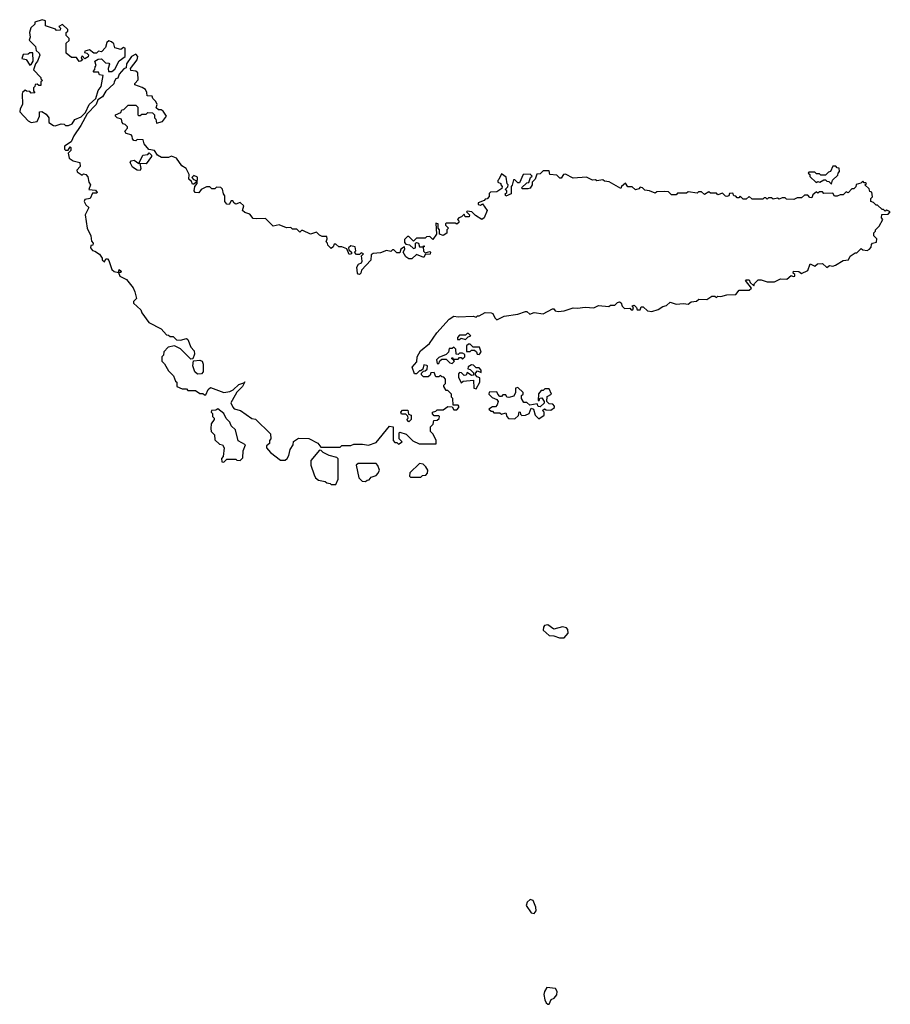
# Model space of a CAD drawing. Extents: x 2604950 to 2749250, y 940531 to 1028284.
# Tile 51 of 220: x 2623078 to 2628910, y 996390 to 1002982. Entities that reach past the tile are written whole.
import ezdxf

# ---------------------------------------------------------------- set-up
doc = ezdxf.new("R2010")
doc.units = 0

msp = doc.modelspace()

# ---------------------------------------------------------------- linework, layer by layer
at = {"layer": '0CON05XD'}
for points in [[(2623315, 1002272), (2623355, 1002283.8), (2623375, 1002282.5), (2623385, 1002273.3), (2623405, 1002273.3), (2623430, 1002285), (2623446.4, 1002313.6), (2623488.9, 1002331.1), (2623519.5, 1002360.5), (2623542, 1002415), (2623587, 1002453), (2623603.1, 1002506.9), (2623622.9, 1002535), (2623637, 1002607), (2623611.7, 1002611.7), (2623605, 1002630), (2623575, 1002630), (2623570, 1002635), (2623581.7, 1002648.3), (2623583, 1002667), (2623590, 1002675), (2623580, 1002705), (2623603, 1002717), (2623625, 1002720), (2623653, 1002693), (2623675, 1002690), (2623680, 1002685), (2623670, 1002655), (2623672.5, 1002635), (2623695, 1002635.8), (2623715, 1002650), (2623743.6, 1002706.4), (2623783.3, 1002735), (2623785, 1002790), (2623773.6, 1002796.4), (2623755, 1002782.5), (2623715, 1002793.3), (2623709.3, 1002819.3), (2623693.6, 1002833.6), (2623675, 1002840), (2623662, 1002828), (2623653.3, 1002795), (2623625, 1002767.5), (2623605, 1002770), (2623591.7, 1002758.3), (2623575, 1002757.5), (2623545, 1002780), (2623515, 1002770), (2623511.7, 1002761.7), (2623528.3, 1002758.3), (2623537.5, 1002747.5), (2623537, 1002733), (2623515, 1002720), (2623495, 1002740), (2623490, 1002725), (2623500, 1002715), (2623487, 1002703), (2623475, 1002702.5), (2623457.5, 1002727.5), (2623425, 1002727.5), (2623388.3, 1002758.3), (2623390, 1002825), (2623408.3, 1002841.7), (2623410, 1002855), (2623390, 1002875), (2623390, 1002895), (2623400, 1002905), (2623400, 1002915), (2623365, 1002950), (2623340, 1002935), (2623350, 1002925), (2623348.3, 1002911.7), (2623325, 1002910), (2623317.5, 1002917.5), (2623250, 1002940), (2623250, 1002975), (2623228.3, 1002981.7), (2623180, 1002965), (2623178.3, 1002951.7), (2623153, 1002927), (2623142.5, 1002895), (2623147.5, 1002865), (2623140, 1002845), (2623183, 1002803), (2623187.5, 1002775), (2623207.7, 1002757.7), (2623213.3, 1002745), (2623197.5, 1002705), (2623183, 1002687), (2623170, 1002645), (2623220, 1002595), (2623220, 1002585), (2623230, 1002575), (2623220, 1002565), (2623218.3, 1002541.7), (2623205, 1002540), (2623195, 1002550), (2623181.7, 1002548.3), (2623180, 1002535), (2623170, 1002525), (2623170, 1002505), (2623178.3, 1002491.7), (2623155, 1002490), (2623145, 1002500), (2623123, 1002503), (2623115, 1002510), (2623097.5, 1002495), (2623093.3, 1002485), (2623096.7, 1002415), (2623080, 1002385), (2623077.5, 1002365), (2623134.1, 1002304.1), (2623155, 1002292.5), (2623195, 1002300), (2623210, 1002335), (2623210, 1002365), (2623225, 1002367.5), (2623255, 1002350), (2623272.5, 1002325), (2623273.3, 1002293.3), (2623304.3, 1002274.3), (2623315, 1002272)], [(2623145, 1002677.5), (2623155, 1002682.5), (2623167.5, 1002705), (2623165, 1002760), (2623145, 1002760), (2623135, 1002750), (2623101.7, 1002748.3), (2623091.7, 1002721.7), (2623120, 1002715), (2623145, 1002677.5)], [(2626020, 1001655), (2626010, 1001645), (2626020, 1001635), (2626020, 1001625), (2626007, 1001613), (2625995, 1001620), (2625935, 1001620), (2625930, 1001615), (2625930, 1001605), (2625950, 1001585), (2625940, 1001575), (2625938.3, 1001551.7), (2625915, 1001537.5), (2625890, 1001545), (2625890, 1001575), (2625880, 1001585), (2625880, 1001615), (2625865, 1001620), (2625870, 1001545), (2625845, 1001510), (2625825, 1001530), (2625803, 1001527), (2625795, 1001520), (2625735, 1001520), (2625715, 1001500), (2625685, 1001530), (2625675, 1001530), (2625655, 1001510), (2625655, 1001490), (2625665, 1001480), (2625690, 1001475), (2625715, 1001450), (2625730, 1001455), (2625730, 1001485), (2625735, 1001490), (2625750, 1001485), (2625755, 1001460), (2625780, 1001460), (2625781.7, 1001468.3), (2625788.3, 1001468.3), (2625788.3, 1001461.7), (2625780, 1001460), (2625781.7, 1001431.7), (2625795, 1001420), (2625825, 1001430), (2625830, 1001425), (2625828.3, 1001411.7), (2625795, 1001410), (2625785, 1001390), (2625735, 1001410), (2625705, 1001380), (2625685, 1001380), (2625663.6, 1001393.6), (2625647.5, 1001425), (2625656.7, 1001445), (2625655, 1001460), (2625630, 1001445), (2625625, 1001420), (2625605, 1001420), (2625585, 1001440), (2625575, 1001440), (2625565, 1001430), (2625535, 1001437.5), (2625495, 1001420), (2625445, 1001417.5), (2625433, 1001407), (2625428.8, 1001371.2), (2625366.7, 1001305), (2625363.3, 1001285), (2625355, 1001276.7), (2625345, 1001277.5), (2625340, 1001285), (2625336.7, 1001325), (2625346.7, 1001345), (2625367.5, 1001355), (2625372.5, 1001365), (2625368.3, 1001401.7), (2625380, 1001415), (2625365, 1001420), (2625355, 1001410), (2625335, 1001410), (2625320, 1001425), (2625330, 1001435), (2625325, 1001460), (2625295, 1001467.5), (2625280, 1001455), (2625281.7, 1001441.7), (2625300, 1001425), (2625300, 1001415), (2625285, 1001410), (2625268.3, 1001448.3), (2625235, 1001460), (2625215, 1001460), (2625195, 1001480), (2625185, 1001480), (2625178.3, 1001461.7), (2625165, 1001450), (2625141.7, 1001471.7), (2625140, 1001485), (2625130, 1001495), (2625137.5, 1001515), (2625135, 1001530), (2625105, 1001530), (2625085, 1001540), (2625065, 1001560), (2625025, 1001546.7), (2624975, 1001570), (2624965, 1001570), (2624955, 1001560), (2624935, 1001580), (2624905, 1001580), (2624895, 1001590), (2624865, 1001587.5), (2624815, 1001607.5), (2624775, 1001600), (2624725, 1001650), (2624660.7, 1001649.3), (2624641.7, 1001651.7), (2624620, 1001680), (2624585, 1001690), (2624570, 1001705), (2624580, 1001735), (2624555, 1001757.5), (2624525, 1001747.5), (2624513.3, 1001753.3), (2624505, 1001770), (2624495, 1001770), (2624480, 1001745), (2624465, 1001747.5), (2624452.5, 1001765), (2624451.7, 1001801.7), (2624442.5, 1001815), (2624437, 1001847), (2624425, 1001857.5), (2624395, 1001860), (2624385, 1001850), (2624365, 1001850), (2624351.7, 1001861.7), (2624328.3, 1001861.7), (2624294.2, 1001845.8), (2624278.3, 1001821.7), (2624253.9, 1001823.9), (2624247.5, 1001835), (2624250, 1001865), (2624267.5, 1001885), (2624268.3, 1001928.3), (2624245, 1001937.5), (2624230, 1001925), (2624241.7, 1001911.7), (2624260, 1001905), (2624258.3, 1001891.7), (2624245, 1001880), (2624235, 1001880), (2624228.3, 1001898.3), (2624210, 1001915), (2624212.5, 1001945), (2624192.5, 1001985), (2624163.6, 1002003.6), (2624127.5, 1002055), (2624095, 1002067.5), (2624075, 1002060), (2624028.3, 1002058.3), (2624000, 1002075), (2623980, 1002105), (2623941.7, 1002111.7), (2623911.7, 1002151.7), (2623905, 1002177.5), (2623865, 1002180), (2623855, 1002170), (2623843, 1002173), (2623833, 1002183), (2623831.7, 1002201.7), (2623825, 1002210), (2623790.7, 1002220.7), (2623782.5, 1002235), (2623800, 1002255), (2623800, 1002265), (2623785, 1002280), (2623770, 1002285), (2623763, 1002293), (2623760, 1002315), (2623730, 1002325), (2623720, 1002335), (2623720, 1002345), (2623755, 1002360), (2623761.7, 1002378.3), (2623775, 1002380), (2623805, 1002410), (2623855, 1002410), (2623870, 1002395), (2623870, 1002345), (2623875, 1002340), (2623885, 1002340), (2623895, 1002350), (2623925, 1002350), (2623935, 1002360), (2623968.3, 1002358.3), (2623980, 1002345), (2623980, 1002325), (2623990, 1002315), (2623995, 1002290), (2624035, 1002300), (2624060, 1002335), (2624038.3, 1002368.3), (2624025, 1002377.5), (2624008.3, 1002378.3), (2623991.7, 1002391.7), (2623997.5, 1002415), (2623990, 1002435), (2623970, 1002455), (2623965, 1002470), (2623931.7, 1002471.7), (2623930, 1002495), (2623920, 1002515), (2623898.3, 1002528.3), (2623850, 1002545), (2623850, 1002555), (2623871.7, 1002578.3), (2623870, 1002625), (2623855, 1002637.5), (2623821.7, 1002641.7), (2623820, 1002655), (2623865, 1002712.5), (2623868.8, 1002735), (2623855, 1002750), (2623826.7, 1002735), (2623794.1, 1002685.9), (2623790, 1002660), (2623775, 1002652.5), (2623745, 1002617.5), (2623735, 1002590), (2623722.5, 1002585), (2623710, 1002565), (2623708.3, 1002551.7), (2623655, 1002503.3), (2623632.5, 1002465), (2623600, 1002445), (2623590, 1002415), (2623529.3, 1002350.7), (2623487.5, 1002272.5), (2623440, 1002205), (2623422.5, 1002165), (2623376.7, 1002135), (2623377.5, 1002115), (2623385, 1002107.5), (2623401.7, 1002108.3), (2623415, 1002130), (2623420, 1002125), (2623420, 1002105), (2623402.5, 1002087.5), (2623410, 1002055), (2623435, 1002037.5), (2623480, 1002025), (2623481.7, 1001998.3), (2623460, 1001975), (2623463.6, 1001963.6), (2623495, 1001940), (2623505, 1001950), (2623520, 1001945), (2623535, 1001930), (2623540, 1001895), (2623552.5, 1001875), (2623540, 1001845), (2623585, 1001840), (2623597.5, 1001825), (2623595, 1001820), (2623565, 1001820), (2623550, 1001785), (2623515, 1001777.5), (2623510, 1001765), (2623521.7, 1001741.7), (2623540, 1001725), (2623516.7, 1001675), (2623530, 1001585), (2623553.3, 1001535), (2623558.3, 1001498.3), (2623570, 1001485), (2623568.3, 1001471.7), (2623555, 1001470), (2623552.5, 1001455), (2623565, 1001437.5), (2623581.7, 1001431.7), (2623613, 1001413), (2623630, 1001385), (2623630, 1001375), (2623645, 1001360), (2623655, 1001380), (2623665, 1001380), (2623675, 1001370), (2623695, 1001310), (2623710, 1001295), (2623740, 1001290), (2623745, 1001310), (2623758.3, 1001298.3), (2623755, 1001290), (2623740, 1001290), (2623747.5, 1001265), (2623793, 1001243), (2623837, 1001187), (2623848.7, 1001158.7), (2623860, 1001115), (2623840, 1001095), (2623840, 1001085), (2623888.3, 1001038.3), (2623895, 1001020), (2623943.6, 1000953.6), (2624025, 1000912.5), (2624061.7, 1000871.7), (2624075, 1000870), (2624085, 1000860), (2624105, 1000860), (2624128.3, 1000838.3), (2624155, 1000836.7), (2624195, 1000847.5), (2624205, 1000840), (2624225, 1000790), (2624247.5, 1000765), (2624248.3, 1000741.7), (2624238.3, 1000711.7), (2624225, 1000710), (2624155, 1000777.5), (2624115, 1000797.5), (2624071.7, 1000788.3), (2624043, 1000757), (2624040, 1000735), (2624030, 1000725), (2624030, 1000695), (2624048.3, 1000678.3), (2624075, 1000630), (2624107, 1000597), (2624121.7, 1000561.7), (2624130, 1000555), (2624130, 1000525), (2624165, 1000510), (2624195, 1000510), (2624205, 1000500), (2624255, 1000500), (2624285, 1000480), (2624305, 1000480), (2624315, 1000470), (2624325, 1000470), (2624340, 1000505), (2624355, 1000520), (2624445, 1000486.2), (2624485, 1000492.2), (2624506.6, 1000503.4), (2624545, 1000538.8), (2624580, 1000550), (2624585, 1000557.5), (2624570, 1000525), (2624532.1, 1000487.9), (2624521.4, 1000468.6), (2624492.3, 1000417.7), (2624505, 1000386.7), (2624515, 1000376.7), (2624556.1, 1000366.1), (2624631.7, 1000311.7), (2624658.3, 1000308.3), (2624758.3, 1000208.3), (2624760, 1000175), (2624750, 1000165), (2624750, 1000145), (2624731.7, 1000128.3), (2624730, 1000115), (2624757.5, 1000085), (2624825, 1000033.8), (2624855, 1000033.3)], [(2623885, 1001972.5), (2623864.1, 1001974.1), (2623833.6, 1001993.6), (2623817.5, 1002025), (2623823.3, 1002036.7), (2623845, 1002041.2), (2623875, 1002020), (2623902.5, 1002075), (2623935, 1002080), (2623945, 1002090), (2623960, 1002075), (2623960, 1002065), (2623925, 1002017.5), (2623881.7, 1002018.3), (2623888.8, 1001985), (2623885, 1001972.5)], [(2628515, 1001880), (2628521.7, 1001908.3), (2628558.3, 1001941.7), (2628560, 1001955), (2628570, 1001965), (2628568.3, 1001988.3), (2628555, 1001990), (2628545, 1002000), (2628525, 1002000), (2628510, 1001965), (2628495, 1001960), (2628475, 1001940), (2628445, 1001940), (2628435, 1001950), (2628415, 1001950), (2628405, 1001960), (2628365, 1001960), (2628360, 1001955), (2628370, 1001945), (2628371.7, 1001931.7), (2628412.5, 1001892.5), (2628425, 1001897.5), (2628437, 1001893), (2628465, 1001910), (2628475, 1001910), (2628485, 1001900), (2628498.3, 1001898.3), (2628515, 1001880)], [(2624855, 1000033.3), (2624870, 1000045), (2624880, 1000065), (2624890, 1000105), (2624910, 1000135), (2624911.7, 1000158.3), (2624945, 1000180), (2625015, 1000177.5), (2625075, 1000147.5), (2625095, 1000120), (2625225, 1000120), (2625235, 1000130), (2625295, 1000130), (2625315, 1000140), (2625375, 1000140), (2625415, 1000132.5), (2625465, 1000150), (2625555, 1000260), (2625580, 1000255), (2625580, 1000165), (2625591.7, 1000151.7), (2625605, 1000150), (2625615, 1000140), (2625640, 1000155), (2625620, 1000175), (2625620, 1000215), (2625625, 1000220), (2625667, 1000207), (2625711.7, 1000161.7), (2625753, 1000143), (2625868.3, 1000141.7), (2625867.5, 1000165), (2625847, 1000207), (2625830, 1000225), (2625830, 1000255), (2625846.7, 1000273.3), (2625851.7, 1000298.3), (2625875, 1000300), (2625888.3, 1000311.7), (2625890, 1000325), (2625885, 1000330), (2625855, 1000330), (2625843, 1000343), (2625842.5, 1000355), (2625865, 1000360), (2625875, 1000370), (2625915, 1000370), (2625945, 1000392.5), (2625975, 1000390), (2625985, 1000370), (2626005, 1000370), (2626020, 1000385), (2626020, 1000395), (2626015, 1000400), (2625981.7, 1000401.7), (2625980, 1000445), (2625970, 1000455), (2625970, 1000475), (2625945, 1000500), (2625935, 1000500), (2625920, 1000525), (2625920, 1000535), (2625930, 1000545), (2625930, 1000575), (2625918.3, 1000588.3), (2625905, 1000590), (2625895, 1000600), (2625885, 1000590), (2625865, 1000590), (2625855, 1000620), (2625831.7, 1000618.3), (2625828.3, 1000601.7), (2625815, 1000590), (2625781.7, 1000591.7), (2625770, 1000605), (2625770, 1000615), (2625781.7, 1000628.3), (2625795, 1000630), (2625808.3, 1000641.7), (2625810, 1000665), (2625805, 1000667.5), (2625785, 1000670), (2625778.3, 1000641.7), (2625765, 1000630), (2625755, 1000630), (2625735, 1000610), (2625721.7, 1000611.7), (2625707.5, 1000655), (2625738.3, 1000691.7), (2625740, 1000725), (2625763.3, 1000765), (2625822.5, 1000815), (2625872.5, 1000885), (2625955, 1000977.5), (2625985, 1000996.7), (2626015, 1000992.5), (2626115, 1000996.7), (2626128.3, 1000991.7), (2626135, 1000990), (2626145, 1001000), (2626155, 1001000), (2626195, 1001022.5), (2626235, 1001020), (2626247.5, 1001015), (2626260, 1000985), (2626275, 1000972.5), (2626323, 1000997), (2626415, 1001010), (2626465, 1001027.5), (2626475, 1001027.5), (2626495, 1001010), (2626525, 1001022.5), (2626585, 1001012.5), (2626647, 1001047), (2626656.4, 1001046.4), (2626665, 1001032.5), (2626685, 1001027.5), (2626725, 1001032.5), (2626785, 1001052.5), (2626815, 1001050), (2626865, 1001057.5), (2626923, 1001053), (2626955, 1001067.5), (2627025, 1001062.5), (2627035, 1001070), (2627065, 1001070), (2627081.7, 1001088.3), (2627095, 1001092.5), (2627106.4, 1001086.4), (2627113, 1001063), (2627128.3, 1001048.3), (2627165, 1001050), (2627175, 1001040), (2627185, 1001040), (2627190, 1001055), (2627180, 1001065), (2627195, 1001070), (2627210, 1001055), (2627215, 1001040), (2627235, 1001040), (2627241.7, 1001058.3), (2627255, 1001060), (2627283, 1001033), (2627311.7, 1001028.3), (2627355, 1001042.5), (2627385, 1001062.5), (2627411.7, 1001068.3), (2627435, 1001090), (2627475, 1001077.5), (2627525, 1001082.5), (2627555, 1001077.5), (2627575, 1001092.5), (2627611.7, 1001098.3), (2627628.3, 1001111.7), (2627681.7, 1001108.3), (2627715, 1001130), (2627735, 1001130), (2627745, 1001122.5), (2627755, 1001130), (2627775, 1001127.5), (2627815, 1001140), (2627875, 1001142.5), (2627898.3, 1001171.7), (2627965, 1001170), (2627980, 1001185), (2627940, 1001235), (2627945, 1001240), (2627965, 1001240), (2627971.7, 1001221.7), (2627995, 1001200), (2628000, 1001215), (2628025, 1001240), (2628045, 1001240), (2628085, 1001227.5), (2628135, 1001226.7), (2628175, 1001247.5), (2628216.4, 1001243.6), (2628245, 1001270), (2628258.3, 1001261.7), (2628270, 1001265), (2628270, 1001275), (2628260, 1001285), (2628261.7, 1001298.3), (2628297, 1001297), (2628315, 1001282.5), (2628356.4, 1001303.6), (2628373, 1001347), (2628405, 1001332.5), (2628423, 1001347), (2628455, 1001350), (2628485, 1001322.5), (2628503, 1001337), (2628525, 1001332.5), (2628541.7, 1001338.3), (2628595, 1001370), (2628630, 1001375), (2628641.7, 1001398.3), (2628675, 1001420), (2628685, 1001420), (2628715, 1001450), (2628725, 1001440), (2628755, 1001437.5), (2628770, 1001445), (2628781.7, 1001458.3), (2628783, 1001477), (2628790, 1001485), (2628818.3, 1001491.7), (2628820, 1001515), (2628800, 1001535), (2628800, 1001555), (2628810, 1001565), (2628810, 1001575), (2628835, 1001600), (2628860, 1001645), (2628850, 1001655), (2628853, 1001677), (2628895, 1001680), (2628910, 1001695), (2628887, 1001707), (2628875, 1001700), (2628865, 1001710), (2628855, 1001710), (2628825, 1001740), (2628815, 1001740), (2628798.3, 1001758.3), (2628780, 1001765), (2628780, 1001785), (2628790, 1001795), (2628787, 1001827), (2628771.7, 1001831.7), (2628768.3, 1001848.3), (2628740, 1001875), (2628750, 1001885), (2628745, 1001890), (2628735, 1001890), (2628725, 1001900), (2628711.7, 1001888.3), (2628681.7, 1001878.3), (2628678.3, 1001861.7), (2628665, 1001850), (2628651.7, 1001848.3), (2628628.3, 1001821.7), (2628615, 1001830), (2628595, 1001810), (2628575, 1001810), (2628555, 1001800), (2628535, 1001800), (2628525, 1001820), (2628465, 1001817.5), (2628455, 1001830), (2628435, 1001830), (2628425, 1001820), (2628415, 1001830), (2628391.7, 1001808.3), (2628385, 1001790), (2628371.7, 1001791.7), (2628357, 1001807), (2628335, 1001807.5), (2628315, 1001790), (2628285, 1001790), (2628263, 1001777), (2628215, 1001780), (2628205, 1001790), (2628185, 1001790), (2628165, 1001780), (2628155, 1001787.5), (2628125, 1001780), (2628115, 1001790), (2628095, 1001790), (2628085, 1001780), (2628075, 1001790), (2628065, 1001790), (2628055, 1001780), (2627985, 1001780), (2627965, 1001797.5), (2627945, 1001780), (2627925, 1001780), (2627905, 1001800), (2627895, 1001790), (2627885, 1001790), (2627875, 1001800), (2627861.7, 1001801.7), (2627855, 1001820), (2627831.7, 1001818.3), (2627828.3, 1001801.7), (2627815, 1001797.5), (2627805, 1001800), (2627785, 1001820), (2627755, 1001810), (2627745, 1001820), (2627705, 1001820), (2627695, 1001830), (2627665, 1001812.5), (2627645, 1001830), (2627625, 1001830), (2627615, 1001820), (2627555, 1001830), (2627545, 1001820), (2627485, 1001820), (2627475, 1001810), (2627445, 1001810), (2627425, 1001830), (2627395, 1001832.5), (2627345, 1001830), (2627335, 1001820), (2627297, 1001837), (2627265, 1001840), (2627250, 1001855), (2627235, 1001860), (2627225, 1001850), (2627203, 1001843), (2627181.7, 1001861.7), (2627152.5, 1001862.5), (2627135, 1001887.5), (2627110, 1001865), (2627105, 1001852.5), (2627027, 1001897), (2626995, 1001900), (2626985, 1001910), (2626945, 1001902.5), (2626935, 1001910), (2626915, 1001907.5), (2626875, 1001926.7), (2626785, 1001920), (2626735, 1001947.5), (2626720, 1001945), (2626705, 1001920), (2626695, 1001920), (2626675, 1001940), (2626630, 1001945), (2626625, 1001970), (2626585, 1001970), (2626565, 1001950), (2626541.7, 1001948.3), (2626530, 1001915), (2626510, 1001895), (2626510, 1001875), (2626496.4, 1001853.6), (2626481.7, 1001848.3), (2626445, 1001850), (2626440, 1001855), (2626475, 1001890), (2626488.3, 1001891.7), (2626500, 1001925), (2626510, 1001935), (2626498.3, 1001948.3), (2626450, 1001945), (2626425, 1001890), (2626415, 1001890), (2626395, 1001910), (2626385, 1001910), (2626377, 1001873), (2626370, 1001865), (2626370, 1001815), (2626335, 1001800), (2626330, 1001815), (2626340, 1001825), (2626340, 1001835), (2626330, 1001845), (2626348.3, 1001861.7), (2626350, 1001875), (2626342.5, 1001882.5), (2626337, 1001927), (2626305, 1001950), (2626288.3, 1001911.7), (2626280, 1001905), (2626280, 1001895), (2626300, 1001885), (2626300, 1001875), (2626310, 1001865), (2626308.3, 1001851.7), (2626275, 1001830), (2626232.5, 1001827.5), (2626222.5, 1001817.5), (2626221.7, 1001798.3), (2626208.3, 1001781.7), (2626195, 1001780), (2626188.3, 1001771.7), (2626150, 1001755), (2626150, 1001745), (2626165, 1001740), (2626178.3, 1001748.3), (2626210, 1001705), (2626190, 1001655), (2626173, 1001643), (2626130, 1001670), (2626107.5, 1001695), (2626075, 1001700), (2626070, 1001695), (2626090, 1001675), (2626088.3, 1001661.7), (2626061.7, 1001661.7), (2626055, 1001680), (2626038.3, 1001661.7), (2626020, 1001655)], [(2626065, 1000840), (2626081.7, 1000858.3), (2626100, 1000865), (2626085, 1000880), (2626075, 1000880), (2626065, 1000870), (2626025, 1000870), (2626010, 1000855), (2626010, 1000840), (2626025, 1000840), (2626035, 1000850), (2626065, 1000840)], [(2625975, 1000680), (2625990, 1000695), (2625980, 1000710), (2625971.7, 1000711.7), (2625971.7, 1000718.3), (2625978.3, 1000718.3), (2625980, 1000710), (2626015, 1000710), (2626025, 1000720), (2626035, 1000720), (2626045, 1000710), (2626060, 1000725), (2626060, 1000740), (2626045, 1000750), (2626025, 1000750), (2626015, 1000740), (2626001.7, 1000741.7), (2626000, 1000775), (2625985, 1000790), (2625975, 1000780), (2625955, 1000780), (2625950, 1000755), (2625935, 1000740), (2625885, 1000720), (2625870, 1000705), (2625875, 1000680), (2625885, 1000680), (2625891.7, 1000698.3), (2625905, 1000710), (2625935, 1000710), (2625960, 1000685), (2625975, 1000680)], [(2626155, 1000740), (2626170, 1000755), (2626158.3, 1000788.3), (2626115, 1000790), (2626095, 1000810), (2626085, 1000810), (2626071.7, 1000798.3), (2626070, 1000760), (2626095, 1000760), (2626105, 1000770), (2626125, 1000770), (2626138.3, 1000758.3), (2626141.7, 1000741.7), (2626155, 1000740)], [(2624268.3, 1000608.3), (2624250, 1000625), (2624237.5, 1000665), (2624241.7, 1000698.3), (2624285, 1000702.5), (2624300, 1000695), (2624306.7, 1000675), (2624307.5, 1000625), (2624295, 1000610), (2624268.3, 1000608.3)], [(2626135, 1000510), (2626160, 1000555), (2626160, 1000585), (2626141.7, 1000591.7), (2626130, 1000605), (2626130, 1000615), (2626145, 1000630), (2626170, 1000620), (2626170, 1000635), (2626155, 1000650), (2626135, 1000650), (2626118.3, 1000668.3), (2626105, 1000670), (2626081.7, 1000658.3), (2626080, 1000645), (2626095, 1000640), (2626118.3, 1000618.3), (2626118.3, 1000601.7), (2626105, 1000600), (2626075, 1000620), (2626068.3, 1000601.7), (2626055, 1000600), (2626038.3, 1000618.3), (2626025, 1000620), (2626018.3, 1000611.7), (2626018.3, 1000588.3), (2626035, 1000550), (2626048.3, 1000561.7), (2626118.3, 1000568.3), (2626120, 1000515), (2626135, 1000510)], [(2626555, 1000310), (2626590, 1000335), (2626590, 1000355), (2626580, 1000365), (2626592.5, 1000377.5), (2626605, 1000370), (2626635, 1000367.5), (2626660, 1000385), (2626660, 1000395), (2626648.3, 1000408.3), (2626625, 1000410), (2626610, 1000425), (2626611.7, 1000458.3), (2626640, 1000475), (2626625, 1000510), (2626595, 1000510), (2626585, 1000500), (2626571.7, 1000498.3), (2626553, 1000477), (2626551.7, 1000431.7), (2626558.3, 1000431.7), (2626561.7, 1000448.3), (2626575, 1000450), (2626590, 1000425), (2626590, 1000415), (2626565, 1000390), (2626551.7, 1000391.7), (2626545, 1000410), (2626495, 1000400), (2626475, 1000420), (2626455, 1000420), (2626440, 1000445), (2626440, 1000465), (2626450, 1000475), (2626450, 1000485), (2626415, 1000520), (2626400, 1000515), (2626400, 1000485), (2626388.3, 1000461.7), (2626355, 1000452.5), (2626340, 1000455), (2626335, 1000470), (2626315, 1000470), (2626305, 1000460), (2626295, 1000460), (2626280, 1000475), (2626275, 1000490), (2626221.7, 1000488.3), (2626220, 1000475), (2626243, 1000453), (2626275, 1000440), (2626282.5, 1000425), (2626277, 1000403), (2626265, 1000390), (2626245, 1000390), (2626220, 1000375), (2626235, 1000360), (2626245, 1000360), (2626255, 1000350), (2626295, 1000350), (2626305, 1000340), (2626335, 1000350), (2626340, 1000325), (2626351.7, 1000311.7), (2626395, 1000310), (2626418.3, 1000331.7), (2626423, 1000357), (2626430, 1000355), (2626431.7, 1000341.7), (2626442.5, 1000332.5), (2626466.4, 1000333.6), (2626490, 1000345), (2626505, 1000380), (2626520, 1000375), (2626530, 1000335), (2626555, 1000310)], [(2624445, 1000020), (2624465, 1000040), (2624525, 1000040), (2624533, 1000033), (2624555, 1000030), (2624571.7, 1000048.3), (2624573.6, 1000096.4), (2624590, 1000135), (2624541.7, 1000161.7), (2624522.5, 1000235), (2624493.8, 1000263.8), (2624485, 1000287.5), (2624461.7, 1000311.7), (2624446.2, 1000345), (2624405, 1000377.5), (2624391.7, 1000368.3), (2624362.5, 1000365), (2624360, 1000355), (2624370, 1000345), (2624370, 1000325), (2624380, 1000315), (2624380, 1000305), (2624360, 1000275), (2624357.5, 1000245), (2624360, 1000225), (2624381.7, 1000201.7), (2624385, 1000170), (2624415, 1000140), (2624436.4, 1000136.4), (2624447.5, 1000115), (2624441.7, 1000058.3), (2624430, 1000045), (2624431.7, 1000021.7), (2624445, 1000020)], [(2625685, 1000290), (2625670, 1000305), (2625680, 1000315), (2625678.3, 1000328.3), (2625665, 1000340), (2625635, 1000340), (2625630, 1000355), (2625643, 1000367), (2625678.3, 1000368.3), (2625681.7, 1000341.7), (2625700, 1000335), (2625700, 1000305), (2625685, 1000290)], [(2625195, 999870), (2625210, 999905), (2625211.7, 1000041.7), (2625201.7, 1000051.7), (2625150, 1000065), (2625110, 1000085), (2625098.3, 1000098.3), (2625085, 1000100), (2625028.3, 1000031.7), (2625028.3, 999998.3), (2625050, 999935), (2625060, 999915), (2625078.3, 999898.3), (2625125, 999890), (2625135, 999880), (2625157, 999877), (2625165, 999870), (2625195, 999870)], [(2625395, 999890), (2625405, 999900), (2625418.3, 999901.7), (2625431.7, 999918.3), (2625465, 999930), (2625480, 999945), (2625487.5, 999965), (2625476.7, 999996.7), (2625465, 1000010), (2625345, 1000010), (2625331.7, 999998.3), (2625350, 999915), (2625371.7, 999891.7), (2625395, 999890)], [(2625765, 999920), (2625775, 999930), (2625798.3, 999931.7), (2625810, 999945), (2625812.5, 999965), (2625799.3, 999989.3), (2625780, 1000005), (2625755, 1000010), (2625691.7, 999948.3), (2625690, 999925), (2625695, 999920), (2625765, 999920)], [(2626725, 998842.5), (2626751.2, 998875), (2626749.3, 998899.3), (2626740.7, 998910.7), (2626715, 998916.7), (2626655, 998902.5), (2626615, 998930), (2626594.2, 998925.8), (2626586.7, 998915), (2626583.8, 998893.8), (2626625, 998860), (2626655, 998857.5), (2626693.6, 998843.6), (2626725, 998842.5)], [(2626525, 996997.5), (2626537.5, 997015), (2626535, 997040), (2626517.5, 997085), (2626498.3, 997091.7), (2626476.4, 997073.6), (2626470.7, 997050.7), (2626505, 997002.5), (2626525, 996997.5)], [(2626625, 996390), (2626637, 996423), (2626658.3, 996431.7), (2626677, 996453), (2626677.5, 996475), (2626666.2, 996496.2), (2626608.3, 996501.7), (2626592.5, 996475), (2626588.8, 996455), (2626595, 996420), (2626605, 996400), (2626615, 996390), (2626625, 996390)]]:
    msp.add_lwpolyline(points, dxfattribs=at)

doc.saveas('drawing.dxf')
